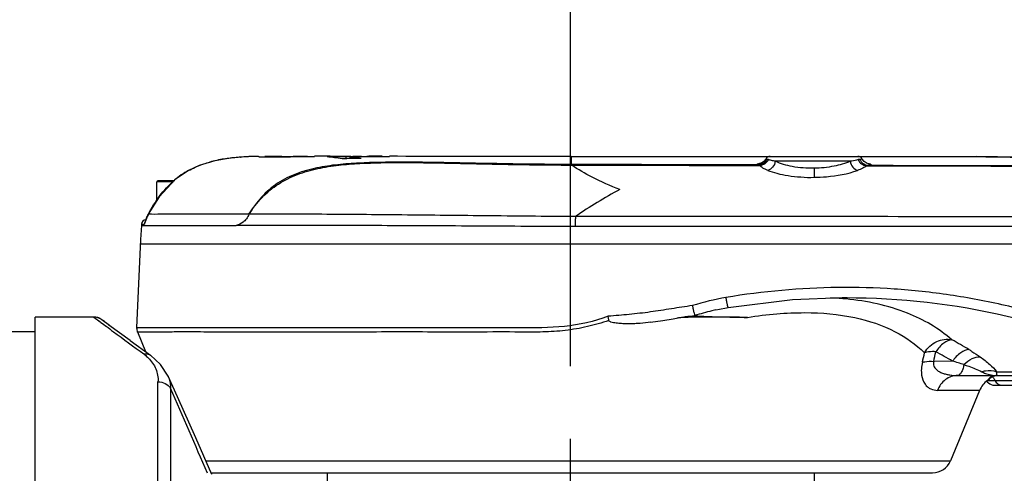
# Model space of a CAD drawing. Header units: millimetres. Extents: x 7426 to 8300, y 123 to 421.
# Tile 87 of 197: x 7980.9 to 7985.96, y 316.64 to 318.97. Entities that reach past the tile are written whole.
import ezdxf

# ---------------------------------------------------------------- set-up
doc = ezdxf.new("R2010")
doc.units = ezdxf.units.MM
doc.linetypes.add('CENTER', pattern=[0.6, 0.375, -0.075, 0.075, -0.075])
doc.layers.add('中心线', color=7, linetype='CENTER')
doc.layers.add('外形图', color=7, linetype='Continuous')

msp = doc.modelspace()

# ---------------------------------------------------------------- linework, layer by layer
at = {"layer": '中心线', "linetype": 'CENTER', "ltscale": 5}
msp.add_line((7983.7323, 311.1871), (7983.7323, 319.431), dxfattribs=at)
at = {"layer": '外形图', "color": 7, "linetype": 'Continuous'}
for p, q in [((7982.0366, 318.2599), (7982.038, 318.26)), ((7982.0745, 318.2624), (7982.0663, 318.2619)), ((7982.0789, 318.2626), (7982.0797, 318.2626)), ((7982.2259, 318.2636), (7982.1944, 318.2635)), ((7982.2251, 318.2635), (7982.2252, 318.2635)), ((7982.3189, 318.2642), (7982.3189, 318.2638)), ((7982.3819, 318.2634), (7982.3189, 318.2631)), ((7982.3819, 318.2634), (7982.3516, 318.2633)), ((7982.4969, 318.2644), (7982.4168, 318.2643)), ((7982.5211, 318.2642), (7982.4885, 318.2641)), ((7982.5541, 318.2642), (7982.5211, 318.2642)), ((7982.58, 318.2617), (7982.5468, 318.2615)), ((7982.5875, 318.2642), (7982.5541, 318.2642)), ((7982.5793, 318.2522), (7982.58, 318.2617)), ((7982.5932, 318.2636), (7982.6342, 318.2636)), ((7982.626, 318.264), (7982.6133, 318.264)), ((7982.6414, 318.264), (7982.626, 318.264)), ((7982.6342, 318.2636), (7982.6573, 318.2636)), ((7982.6584, 318.264), (7982.6414, 318.264)), ((7982.7383, 318.2643), (7982.6959, 318.2643)), ((7982.7066, 318.2643), (7982.696, 318.2643)), ((7982.7651, 318.2643), (7982.7383, 318.2643)), ((7983.7345, 318.2635), (7983.7344, 318.2225)), ((7983.7344, 318.2635), (7985.8013, 318.2635)), ((7984.7413, 318.249), (7984.7348, 318.2503)), ((7985.1685, 318.2389), (7984.7835, 318.2389)), ((7985.8013, 318.2635), (7985.814, 318.2633)), ((7985.8013, 318.2635), (7985.8015, 318.2635)), ((7985.9252, 318.2615), (7985.8167, 318.2632)), ((7981.7704, 318.1915), (7981.7704, 318.1914)), ((7984.9823, 318.2027), (7984.983, 318.1564)), ((7981.6955, 318.1385), (7981.6123, 318.1385)), ((7981.6073, 318.0377), (7981.6073, 318.1335)), ((7981.6909, 318.1335), (7981.6073, 318.1335)), ((7981.5511, 317.9369), (7981.5489, 317.9305)), ((7981.5635, 317.9665), (7981.5638, 317.9666)), ((7981.5279, 317.9089), (7981.5244, 317.8376)), ((7981.5279, 317.9089), (7981.5279, 317.9089)), ((7981.5279, 317.9089), (7981.5284, 317.9089)), ((7981.5284, 317.916), (7981.5435, 317.916)), ((7981.5489, 317.9305), (7981.5481, 317.9282)), ((7981.5244, 317.8376), (7981.5038, 317.3829)), ((7993.974, 317.8135), (7981.5232, 317.8135)), ((7985.1272, 317.5385), (7985.1526, 317.5385)), ((7980.9823, 312.7885), (7980.9823, 317.4385)), ((7981.2845, 317.4385), (7980.9823, 317.4385)), ((7981.2845, 317.4385), (7981.3167, 317.4142)), ((7981.2911, 317.4382), (7981.2845, 317.4385)), ((7981.3005, 317.4366), (7981.2911, 317.4382)), ((7981.3065, 317.4348), (7981.298, 317.4371)), ((7981.3092, 317.4338), (7981.3005, 317.4366)), ((7981.3137, 317.4318), (7981.3065, 317.4348)), ((7981.3164, 317.4305), (7981.3092, 317.4338)), ((7981.3188, 317.4291), (7981.3137, 317.4318)), ((7984.3177, 317.44), (7984.3231, 317.4408)), ((7984.4777, 317.4749), (7984.4573, 317.4701)), ((7984.4785, 317.4751), (7984.4777, 317.4749)), ((7981.325, 317.425), (7981.324, 317.4257)), ((7981.3255, 317.4246), (7981.3248, 317.425)), ((7981.3265, 317.4238), (7981.325, 317.425)), ((7981.3649, 317.3953), (7981.3255, 317.4246)), ((7981.3434, 317.3942), (7981.3474, 317.3912)), ((7981.4711, 317.3175), (7981.3616, 317.3977)), ((7980.5823, 317.3635), (7980.9823, 317.3635)), ((7981.5076, 317.3618), (7981.5491, 317.2613)), ((7981.4711, 317.3175), (7981.5757, 317.2422)), ((7985.6931, 317.2118), (7985.5972, 317.2109)), ((7985.7197, 317.1383), (7986.7852, 317.1383)), ((7985.8845, 317.1231), (7985.8901, 317.1277)), ((7985.92, 317.1579), (7986.7555, 317.1579)), ((7981.6134, 314.3545), (7981.6134, 317.106)), ((7985.8722, 317.1126), (7985.8833, 317.122)), ((7985.8743, 317.1151), (7985.8723, 317.1126)), ((7985.8833, 317.122), (7985.8843, 317.123)), ((7985.8833, 317.122), (7985.8834, 317.1222)), ((7985.9096, 317.0883), (7986.3373, 317.0883)), ((7985.9117, 317.1133), (7986.0475, 317.1133)), ((7981.6776, 317.0726), (7981.6776, 314.3656)), ((7985.8326, 317.0611), (7985.6161, 317.0611)), ((7985.8326, 317.0611), (7985.6834, 316.7003)), ((7981.8587, 316.7003), (7985.6834, 316.7003)), ((7981.8897, 316.6385), (7985.591, 316.6385)), ((7982.4823, 316.6385), (7982.4823, 316.5885)), ((7984.9823, 316.6385), (7984.9823, 316.5885))]:
    msp.add_line(p, q, dxfattribs=at)
for points in [[(7982.0663, 318.2619), (7982.0306, 318.2594), (7981.9752, 318.2537), (7981.9046, 318.2412), (7981.8256, 318.2171), (7981.7704, 318.1915)], [(7984.7348, 318.2502), (7984.7246, 318.2371), (7984.7145, 318.2302), (7984.7096, 318.2281)], [(7985.253, 318.2284), (7985.2555, 318.2279), (7985.2554, 318.228), (7985.2501, 318.2302), (7985.24, 318.2371), (7985.2298, 318.2502)], [(7986.3323, 318.2585), (7986.2429, 318.2586), (7986.124, 318.2593), (7986.0158, 318.2603), (7985.9252, 318.2615)], [(7981.7704, 318.1915), (7981.7023, 318.1457), (7981.6187, 318.0563), (7981.5635, 317.9665)], [(7984.7133, 318.2297), (7984.7091, 318.228), (7984.7087, 318.2279)], [(7981.5635, 317.9665), (7981.5622, 317.9639), (7981.5578, 317.9544), (7981.554, 317.9451), (7981.5511, 317.9369)], [(7984.5416, 317.4878), (7984.8723, 317.5282), (7985.1272, 317.5385)], [(7984.4785, 317.4751), (7984.497, 317.4792), (7984.5336, 317.4863), (7984.5416, 317.4877)], [(7981.298, 317.4371), (7981.2888, 317.4384), (7981.2845, 317.4385)], [(7984.1433, 317.4117), (7984.2056, 317.4206), (7984.2583, 317.4293), (7984.3016, 317.4372), (7984.3232, 317.4408)], [(7981.324, 317.4257), (7981.3234, 317.4261), (7981.3226, 317.4267), (7981.3213, 317.4275), (7981.3188, 317.4291)], [(7981.3417, 317.4125), (7981.3384, 317.415), (7981.3331, 317.419)], [(7981.6648, 317.1357), (7981.6271, 317.1947), (7981.5757, 317.2422)], [(7981.8897, 316.6296), (7981.8073, 316.8176), (7981.713, 317.029), (7981.6648, 317.1356)], [(7985.8874, 317.1256), (7985.8879, 317.1261), (7985.8885, 317.1265), (7985.8891, 317.127), (7985.8897, 317.1275)], [(7985.8897, 317.1275), (7985.8904, 317.128), (7985.8912, 317.1285), (7985.892, 317.1291), (7985.8928, 317.1296), (7985.8937, 317.1302), (7985.8947, 317.1308), (7985.8957, 317.1314), (7985.8967, 317.132), (7985.8979, 317.1326), (7985.8991, 317.1332), (7985.9003, 317.1338)], [(7985.9003, 317.1338), (7985.9017, 317.1344), (7985.9032, 317.135), (7985.9047, 317.1355), (7985.9064, 317.1361), (7985.9082, 317.1366), (7985.9102, 317.1371), (7985.9124, 317.1375), (7985.9148, 317.1379), (7985.9174, 317.1381), (7985.9205, 317.1383), (7985.9215, 317.1383)], [(7985.8841, 317.1228), (7985.8844, 317.1231), (7985.8846, 317.1233), (7985.8849, 317.1236), (7985.8853, 317.1238), (7985.8856, 317.1241), (7985.886, 317.1245), (7985.8864, 317.1248), (7985.8869, 317.1252)]]:
    msp.add_lwpolyline(points, dxfattribs=at)
for centre, radius, start, end in [((7982.0427, 317.6407), 0.6161, 101.9775, 105.3043), ((7982.0615, 317.5534), 0.7055, 98.8805, 102.0014), ((7982.088, 317.3891), 0.8718, 96.8294, 98.9333), ((7982.1169, 317.1573), 1.1055, 95.301, 96.887), ((7982.1345, 316.9703), 1.2933, 94.3386, 95.3127), ((7982.1634, 316.6024), 1.6623, 93.7594, 94.3287), ((7982.2033, 315.9693), 2.2967, 93.0862, 93.7159), ((7982.1731, 313.9547), 4.3089, 90.5694, 91.2425), ((7982.2492, 306.4065), 11.8571, 90.26479, 90.41876), ((7982.2468, 321.8577), 3.5946, 270.0314, 270.3307), ((7982.0059, 350.9165), 32.6553, 270.45461, 270.6527), ((7982.2353, 325.1399), 6.8768, 270.26849, 270.51343), ((7982.2781, 320.4108), 2.1476, 270.5025, 270.7692), ((7982.6706, 298.4612), 19.8007, 90.35832, 90.54731), ((7982.4029, 317.2798), 0.9843, 80.8943, 85.4218), ((7982.5506, 323.5846), 5.3209, 269.5469, 269.7693), ((7982.5827, 330.7523), 12.4887, 269.75455, 269.8894), ((7982.7489, 310.2855), 7.9684, 90.65943, 91.36822), ((7982.507, 317.2099), 1.0543, 81.8101, 86.0304), ((7982.6239, 322.3873), 4.1233, 269.7167, 269.8528), ((7982.6464, 348.0766), 29.813, 270.02092, 270.21071), ((7982.6531, 324.5629), 6.299, 270.0482, 270.29469), ((7984.7568, 318.2385), 0.025, 90, 151.9672), ((7984.7817, 318.3393), 0.098, 251.7149, 252.9981), ((7985.2077, 318.2385), 0.025, 28.024, 90), ((7985.2258, 318.1876), 0.0617, 105.2341, 105.9908), ((7985.2224, 318.2003), 0.0486, 102.699, 105.2975), ((7986.3543, 347.9114), 29.653, 268.95602, 269.34224), ((7981.9768, 317.8116), 0.4322, 118.5176, 130.1661), ((7984.7339, 318.0389), 0.1913, 97.5527, 99.3828), ((7993.7152, 3984.5307), 3666.3247, 269.8677425, 269.9955392), ((7993.6504, 3591.3517), 3273.1439, 269.8531369, 269.9961379), ((7981.6123, 318.1335), 0.005, 90, 180), ((7985.0873, 316.0381), 2.3329, 118.2158, 124.7472), ((7981.5533, 317.9135), 0.025, 94.3841, 174.2349), ((7981.6706, 317.9017), 0.1429, 174.2548, 177.1049), ((7984.9995, 315.9853), 1.5531, 85.8853, 87.5287), ((7985.0037, 316.0468), 1.4915, 85.2588, 85.8779), ((7985.0064, 316.0784), 1.4598, 84.4883, 85.2593), ((7981.2844, 317.371), 0.0675, 73.8872, 89.9499), ((7981.2847, 317.3719), 0.0666, 72.4313, 73.8586), ((7981.2843, 317.371), 0.0675, 53.1165, 72.3603), ((7984.336, 316.9543), 0.4824, 93.7632, 96.7151), ((7984.8768, 315.7504), 1.7701, 103.7087, 106.6279), ((7989.9559, 328.8885), 14.3629, 233.00487, 233.15667), ((7984.7737, 315.6104), 1.9411, 58.8507, 61.8306), ((7970.977, 320.5804), 14.9475, 346.95372, 347.14761), ((7970.2036, 320.5353), 15.7485, 347.81359, 347.99787), ((7984.7168, 315.5966), 1.8874, 58.8507, 61.8306), ((7985.2477, 315.6402), 1.6336, 72.0246, 74.1793), ((7985.9218, 317.0803), 0.0582, 109.9611, 112.4204), ((7985.9481, 317.0133), 0.125, 127.353, 157.5326), ((7985.91, 317.1386), 0.0505, 214.8547, 229.9144), ((7956.1154, 305.7187), 27.9703, 22.97369, 23.94924), ((7985.591, 316.7385), 0.1, 270, 337.5326)]:
    msp.add_arc(centre, radius, start, end, dxfattribs=at)
for points, knots in [([(7982.1303, 318.2629), (7982.1303, 318.2627), (7982.1311, 318.2627), (7982.1321, 318.2625), (7982.1345, 318.2624), (7982.1379, 318.2622), (7982.1428, 318.2621), (7982.1526, 318.2619), (7982.1609, 318.2618), (7982.167, 318.2618)], [0, 0, 0, 0, 0.011128, 0.044202, 0.104298, 0.196748, 0.327648, 0.50292, 1, 1, 1, 1]), ([(7982.167, 318.2618), (7982.1742, 318.2618), (7982.2068, 318.2618), (7982.2395, 318.262), (7982.265, 318.2622)], [0, 0, 0, 0, 0.220219, 1, 1, 1, 1]), ([(7982.2306, 318.2632), (7982.2297, 318.2632), (7982.2283, 318.2633), (7982.2264, 318.2633), (7982.2257, 318.2634), (7982.2251, 318.2634), (7982.2251, 318.2635)], [0, 0, 0, 0, 0.483658, 0.78835, 0.950611, 1, 1, 1, 1]), ([(7982.2488, 318.2631), (7982.2468, 318.2631), (7982.2407, 318.2631), (7982.2347, 318.2631), (7982.2306, 318.2632)], [0, 0, 0, 0, 0.326917, 1, 1, 1, 1]), ([(7982.3189, 318.2638), (7982.3189, 318.2636), (7982.3178, 318.2639), (7982.3164, 318.2635), (7982.3122, 318.2636), (7982.309, 318.2635), (7982.3069, 318.2634)], [0, 0, 0, 0, 0.040978, 0.182556, 0.477643, 1, 1, 1, 1]), ([(7982.3779, 318.2633), (7982.3843, 318.2634), (7982.393, 318.2635), (7982.4033, 318.2637), (7982.4085, 318.2638), (7982.4121, 318.264), (7982.4148, 318.2639), (7982.4158, 318.2642), (7982.4167, 318.264), (7982.4167, 318.2641)], [0, 0, 0, 0, 0.493564, 0.668952, 0.800201, 0.893639, 0.955255, 0.989391, 1, 1, 1, 1]), ([(7982.4885, 318.2642), (7982.4902, 318.2639), (7982.4969, 318.2641), (7982.5036, 318.2639), (7982.5086, 318.2638)], [0, 0, 0, 0, 0.260048, 1, 1, 1, 1]), ([(7982.5586, 318.2636), (7982.5614, 318.2636), (7982.5729, 318.2636), (7982.5845, 318.2636), (7982.5932, 318.2636)], [0, 0, 0, 0, 0.241623, 1, 1, 1, 1]), ([(7982.6035, 318.264), (7982.6013, 318.264), (7982.5959, 318.2641), (7982.5906, 318.2641), (7982.5875, 318.2642)], [0, 0, 0, 0, 0.417183, 1, 1, 1, 1]), ([(7982.7022, 318.2643), (7982.7022, 318.264), (7982.7012, 318.2644), (7982.7003, 318.2641), (7982.6975, 318.2642), (7982.6927, 318.264), (7982.6882, 318.2641), (7982.6855, 318.2641)], [0, 0, 0, 0, 0.046424, 0.109703, 0.204818, 0.511789, 1, 1, 1, 1]), ([(7982.7561, 318.2638), (7982.763, 318.2638), (7982.7727, 318.2638), (7982.7845, 318.2639), (7982.7911, 318.2639), (7982.796, 318.2641), (7982.7997, 318.2639), (7982.8011, 318.2644), (7982.8025, 318.264), (7982.8025, 318.2642)], [0, 0, 0, 0, 0.448193, 0.624867, 0.76637, 0.87309, 0.945787, 0.98698, 1, 1, 1, 1]), ([(7983.7345, 318.2635), (7983.6453, 318.2635), (7983.3346, 318.2636), (7983.024, 318.2641), (7982.8025, 318.2643)], [0, 0, 0, 0, 0.28703, 1, 1, 1, 1]), ([(7984.7413, 318.249), (7984.7375, 318.2406), (7984.725, 318.2258), (7984.7063, 318.2201), (7984.6973, 318.22)], [0, 0, 0, 0, 0.503338, 1, 1, 1, 1]), ([(7984.7478, 318.2473), (7984.7439, 318.239), (7984.7315, 318.2243), (7984.7134, 318.2177), (7984.7043, 318.217)], [0, 0, 0, 0, 0.5016, 1, 1, 1, 1]), ([(7984.7835, 318.2389), (7984.7818, 318.228), (7984.7729, 318.2077), (7984.7543, 318.1944), (7984.7445, 318.1922)], [0, 0, 0, 0, 0.52462, 1, 1, 1, 1]), ([(7984.7835, 318.2389), (7984.7805, 318.2394), (7984.7703, 318.2412), (7984.7601, 318.2434), (7984.7531, 318.2455)], [0, 0, 0, 0, 0.293639, 1, 1, 1, 1]), ([(7984.9823, 318.2027), (7984.9449, 318.2021), (7984.877, 318.2071), (7984.8108, 318.2256), (7984.7835, 318.2389)], [0, 0, 0, 0, 0.552012, 1, 1, 1, 1]), ([(7985.1685, 318.2389), (7985.1419, 318.2273), (7985.0802, 318.2099), (7985.0168, 318.2034), (7984.9823, 318.2027)], [0, 0, 0, 0, 0.457129, 1, 1, 1, 1]), ([(7985.2088, 318.2469), (7985.2062, 318.2462), (7985.1929, 318.2428), (7985.1794, 318.2405), (7985.1685, 318.2389)], [0, 0, 0, 0, 0.200155, 1, 1, 1, 1]), ([(7985.1685, 318.2389), (7985.1704, 318.228), (7985.1789, 318.2081), (7985.1968, 318.1944), (7985.2063, 318.1921)], [0, 0, 0, 0, 0.532805, 1, 1, 1, 1]), ([(7985.2088, 318.2469), (7985.2127, 318.2385), (7985.2249, 318.2235), (7985.2431, 318.2165), (7985.2522, 318.2158)], [0, 0, 0, 0, 0.505732, 1, 1, 1, 1]), ([(7985.2298, 318.2502), (7985.2299, 318.25), (7985.2283, 318.2496), (7985.2266, 318.2494), (7985.2222, 318.2489), (7985.2192, 318.2486), (7985.2173, 318.2485)], [0, 0, 0, 0, 0.059644, 0.24485, 0.558931, 1, 1, 1, 1]), ([(7985.2173, 318.2485), (7985.2209, 318.24), (7985.233, 318.2248), (7985.2515, 318.2187), (7985.2605, 318.2186)], [0, 0, 0, 0, 0.506189, 1, 1, 1, 1]), ([(7981.8379, 318.2216), (7981.8414, 318.2229), (7981.8553, 318.2278), (7981.8694, 318.2321), (7981.8801, 318.235)], [0, 0, 0, 0, 0.253619, 1, 1, 1, 1]), ([(7983.7344, 318.2225), (7983.6618, 318.2227), (7983.5166, 318.2238), (7983.2988, 318.2274), (7983.081, 318.232), (7982.8632, 318.2352), (7982.6818, 318.233), (7982.5368, 318.2225), (7982.3938, 318.2019), (7982.2524, 318.1539), (7982.142, 318.0575), (7982.0995, 317.9981), (7982.0804, 317.9672)], [0, 0, 0, 0, 0.125109, 0.250219, 0.375319, 0.500402, 0.625447, 0.68796, 0.750468, 0.874922, 0.937423, 1, 1, 1, 1]), ([(7982.0804, 317.9671), (7982.1005, 317.9974), (7982.1449, 318.0555), (7982.2298, 318.1254), (7982.3282, 318.1739), (7982.4334, 318.2035), (7982.5411, 318.2201), (7982.6859, 318.231), (7982.8674, 318.2334), (7983.0851, 318.2299), (7983.3027, 318.225), (7983.5203, 318.2209), (7983.6655, 318.2196), (7983.738, 318.2195)], [0, 0, 0, 0, 0.062572, 0.125041, 0.187581, 0.250098, 0.3126, 0.375097, 0.500074, 0.625049, 0.750023, 0.875003, 1, 1, 1, 1]), ([(7983.7344, 318.2225), (7983.7347, 318.2225), (7983.7362, 318.2218), (7983.7373, 318.2205), (7983.738, 318.2195)], [0, 0, 0, 0, 0.201721, 1, 1, 1, 1]), ([(7983.9844, 318.0938), (7983.9362, 318.1123), (7983.8516, 318.1496), (7983.7713, 318.196), (7983.738, 318.2195)], [0, 0, 0, 0, 0.55856, 1, 1, 1, 1]), ([(7984.6973, 318.22), (7984.6961, 318.2203), (7984.694, 318.2208), (7984.6918, 318.2217), (7984.6901, 318.2227), (7984.6903, 318.2243), (7984.6921, 318.2251), (7984.6961, 318.2265), (7984.6999, 318.2272), (7984.7027, 318.2276)], [0, 0, 0, 0, 0.168364, 0.285294, 0.354395, 0.399688, 0.475903, 0.600889, 1, 1, 1, 1]), ([(7984.6973, 318.22), (7984.6991, 318.2197), (7984.7015, 318.2188), (7984.7037, 318.2174), (7984.7043, 318.217)], [0, 0, 0, 0, 0.72611, 1, 1, 1, 1]), ([(7984.7445, 318.1922), (7984.736, 318.1956), (7984.7217, 318.2022), (7984.7086, 318.2118), (7984.7043, 318.217)], [0, 0, 0, 0, 0.573718, 1, 1, 1, 1]), ([(7984.7088, 318.2285), (7984.7105, 318.2288), (7984.7187, 318.2298), (7984.7269, 318.2305), (7984.7333, 318.231)], [0, 0, 0, 0, 0.213156, 1, 1, 1, 1]), ([(7984.7445, 318.1922), (7984.76, 318.1866), (7984.7943, 318.175), (7984.8513, 318.164), (7984.9153, 318.1574), (7984.9601, 318.1555), (7984.983, 318.1564)], [0, 0, 0, 0, 0.204598, 0.446573, 0.716225, 1, 1, 1, 1]), ([(7984.983, 318.1564), (7985.004, 318.1568), (7985.0794, 318.1605), (7985.1548, 318.1741), (7985.2063, 318.1921)], [0, 0, 0, 0, 0.278678, 1, 1, 1, 1]), ([(7985.2522, 318.2158), (7985.2464, 318.2109), (7985.2314, 318.202), (7985.2154, 318.1954), (7985.2063, 318.1921)], [0, 0, 0, 0, 0.435865, 1, 1, 1, 1]), ([(7985.2571, 318.2283), (7985.2612, 318.2278), (7985.2668, 318.2269), (7985.2721, 318.2252), (7985.2746, 318.2239), (7985.2736, 318.2217), (7985.2706, 318.2209), (7985.2663, 318.2196), (7985.2626, 318.2189), (7985.2605, 318.2186)], [0, 0, 0, 0, 0.374389, 0.483008, 0.541535, 0.582013, 0.666079, 0.805309, 1, 1, 1, 1]), ([(7981.5435, 317.916), (7981.5445, 317.9163), (7981.5459, 317.9201), (7981.548, 317.9261), (7981.5509, 317.9357), (7981.5533, 317.9427), (7981.5548, 317.9464)], [0, 0, 0, 0, 0.094156, 0.316096, 0.632787, 1, 1, 1, 1]), ([(7982.0804, 317.9672), (7982.0174, 317.9673), (7981.9038, 317.9673), (7981.7535, 317.9675), (7981.6444, 317.9667), (7981.5857, 317.966), (7981.5638, 317.9666)], [0, 0, 0, 0, 0.365915, 0.659486, 0.872597, 1, 1, 1, 1]), ([(7982.0804, 317.9672), (7982.0768, 317.9587), (7982.0708, 317.9465), (7982.0595, 317.9334), (7982.0431, 317.9204), (7982.0276, 317.9132), (7982.0151, 317.9097)], [0, 0, 0, 0, 0.306039, 0.445285, 0.569763, 1, 1, 1, 1]), ([(7983.7577, 317.955), (7983.6013, 317.9555), (7983.2945, 317.9588), (7982.8515, 317.9633), (7982.4488, 317.9668), (7982.1965, 317.9671), (7982.0804, 317.9671)], [0, 0, 0, 0, 0.279793, 0.548622, 0.792496, 1, 1, 1, 1]), ([(7983.7577, 317.9549), (7983.7568, 317.948), (7983.7558, 317.931), (7983.7554, 317.9141), (7983.7554, 317.9043)], [0, 0, 0, 0, 0.417441, 1, 1, 1, 1]), ([(7987.1793, 317.954), (7986.894, 317.9539), (7986.3235, 317.9541), (7985.468, 317.9542), (7984.6127, 317.9547), (7984.0427, 317.9554), (7983.7577, 317.9549)], [0, 0, 0, 0, 0.250124, 0.500172, 0.750128, 1, 1, 1, 1]), ([(7981.5279, 317.9089), (7981.5285, 317.9085), (7981.5303, 317.9089), (7981.5329, 317.9087), (7981.5382, 317.9087), (7981.5471, 317.9086), (7981.5549, 317.9086), (7981.5595, 317.9086)], [0, 0, 0, 0, 0.068484, 0.148419, 0.258657, 0.569516, 1, 1, 1, 1]), ([(7981.5595, 317.9086), (7981.6138, 317.9086), (7981.7657, 317.9098), (7981.9176, 317.9098), (7982.0151, 317.9097)], [0, 0, 0, 0, 0.357914, 1, 1, 1, 1]), ([(7983.7554, 317.9043), (7983.6726, 317.9043), (7983.5079, 317.9042), (7983.2634, 317.9059), (7983.0246, 317.9069), (7982.7949, 317.908), (7982.5772, 317.9087), (7982.3741, 317.9086), (7982.2153, 317.9093), (7982.0976, 317.9093), (7982.042, 317.9093), (7982.0151, 317.9097)], [0, 0, 0, 0, 0.142654, 0.283881, 0.42164, 0.554192, 0.679852, 0.797023, 0.904192, 0.953604, 1, 1, 1, 1]), ([(7993.4257, 317.887), (7993.3251, 317.8926), (7993.1235, 317.8977), (7992.8211, 317.8998), (7992.5187, 317.9019), (7992.1155, 317.9041), (7991.6115, 317.9052), (7991.0067, 317.9039), (7990.402, 317.9034), (7989.5958, 317.9041), (7988.5882, 317.9039), (7987.3794, 317.9039), (7986.1709, 317.904), (7984.9629, 317.904), (7984.1578, 317.9042), (7983.7554, 317.9043)], [0, 0, 0, 0, 0.03127, 0.062545, 0.093815, 0.125085, 0.187624, 0.25016, 0.312692, 0.37522, 0.500259, 0.625269, 0.750238, 0.875154, 1, 1, 1, 1]), ([(7986.7759, 317.202), (7986.6909, 317.247), (7986.5158, 317.3279), (7986.244, 317.4257), (7985.9652, 317.502), (7985.6812, 317.5553), (7985.3938, 317.5861), (7985.0088, 317.5974), (7984.72, 317.5705), (7984.5302, 317.5392)], [0, 0, 0, 0, 0.124989, 0.250056, 0.375053, 0.500056, 0.625085, 0.750107, 1, 1, 1, 1]), ([(7984.5416, 317.4878), (7984.5412, 317.4877), (7984.5406, 317.4898), (7984.5396, 317.4923), (7984.5384, 317.4971), (7984.5371, 317.5028), (7984.5356, 317.51), (7984.5331, 317.5223), (7984.5314, 317.5322), (7984.5302, 317.5392)], [0, 0, 0, 0, 0.024713, 0.087901, 0.179244, 0.29094, 0.427014, 0.594983, 1, 1, 1, 1]), ([(7985.6901, 317.3216), (7985.6235, 317.3802), (7985.4492, 317.4806), (7985.254, 317.521), (7985.1466, 317.5314)], [0, 0, 0, 0, 0.451208, 1, 1, 1, 1]), ([(7985.1467, 317.5385), (7985.4243, 317.5385), (7985.981, 317.4757), (7986.509, 317.2851), (7986.7555, 317.1579)], [0, 0, 0, 0, 0.500222, 1, 1, 1, 1]), ([(7984.3578, 317.4976), (7984.3219, 317.4921), (7984.2499, 317.4812), (7984.1421, 317.4638), (7984.0336, 317.4513), (7983.961, 317.4456), (7983.9248, 317.4428)], [0, 0, 0, 0, 0.25004, 0.500065, 0.75004, 1, 1, 1, 1]), ([(7984.3578, 317.4976), (7984.359, 317.4916), (7984.3614, 317.4803), (7984.3646, 317.465), (7984.3677, 317.4541), (7984.3691, 317.4482), (7984.3702, 317.4465)], [0, 0, 0, 0, 0.350328, 0.660163, 0.887108, 1, 1, 1, 1]), ([(7983.9248, 317.4428), (7983.853, 317.4153), (7983.7006, 317.3822), (7983.4708, 317.3829), (7983.244, 317.3832), (7983.0223, 317.3827), (7982.8082, 317.383), (7982.6041, 317.3829), (7982.412, 317.3829), (7982.2342, 317.3829), (7982.0724, 317.3829), (7981.9286, 317.3829), (7981.8206, 317.383), (7981.7442, 317.3829), (7981.6949, 317.3829), (7981.6511, 317.3829), (7981.6129, 317.3828), (7981.5804, 317.3827), (7981.5537, 317.3826), (7981.5351, 317.3826), (7981.5232, 317.3826), (7981.5163, 317.3826), (7981.5112, 317.3828), (7981.5071, 317.3826), (7981.5054, 317.3831), (7981.5038, 317.3827), (7981.5038, 317.3829)], [0, 0, 0, 0, 0.095002, 0.189889, 0.283736, 0.375398, 0.463929, 0.548351, 0.627759, 0.7013, 0.768172, 0.827664, 0.879135, 0.90168, 0.922014, 0.940083, 0.955835, 0.969227, 0.980238, 0.988844, 0.992239, 0.995024, 0.997196, 0.998751, 0.999687, 1, 1, 1, 1]), ([(7983.9294, 317.4206), (7983.929, 317.4224), (7983.9274, 317.4298), (7983.9258, 317.4371), (7983.9248, 317.4428)], [0, 0, 0, 0, 0.240865, 1, 1, 1, 1]), ([(7984.6414, 317.4362), (7984.614, 317.4369), (7984.5587, 317.4381), (7984.4751, 317.4387), (7984.4045, 317.4384), (7984.3475, 317.4372), (7984.3187, 317.4367), (7984.3044, 317.4357)], [0, 0, 0, 0, 0.24387, 0.492096, 0.744223, 0.87165, 1, 1, 1, 1]), ([(7984.3702, 317.4465), (7984.3733, 317.4458), (7984.3809, 317.4449), (7984.3991, 317.4433), (7984.4257, 317.442), (7984.4598, 317.4407), (7984.5075, 317.4394), (7984.5682, 317.438), (7984.6169, 317.4369), (7984.6413, 317.4362)], [0, 0, 0, 0, 0.034926, 0.084465, 0.201849, 0.329335, 0.461087, 0.729729, 1, 1, 1, 1]), ([(7984.6414, 317.4362), (7984.691, 317.4449), (7984.7886, 317.4571), (7984.973, 317.4649), (7985.1807, 317.4475), (7985.3931, 317.3774), (7985.5052, 317.2984), (7985.55, 317.2555)], [0, 0, 0, 0, 0.157815, 0.307664, 0.577505, 0.805926, 1, 1, 1, 1]), ([(7981.3474, 317.3912), (7981.3598, 317.3819), (7981.4239, 317.334), (7981.4883, 317.2865), (7981.5406, 317.2488)], [0, 0, 0, 0, 0.194243, 1, 1, 1, 1]), ([(7983.9294, 317.4206), (7983.8929, 317.4085), (7983.8188, 317.3877), (7983.7051, 317.3671), (7983.5898, 317.3608), (7983.4371, 317.3621), (7983.2486, 317.3615), (7982.9585, 317.3619), (7982.6801, 317.3617), (7982.4163, 317.3618), (7982.2384, 317.3617), (7982.0766, 317.3618), (7981.9326, 317.3617), (7981.8246, 317.3618), (7981.7482, 317.3618), (7981.6988, 317.3618), (7981.655, 317.3617), (7981.6168, 317.3616), (7981.5843, 317.3615), (7981.5575, 317.3614), (7981.5389, 317.3614), (7981.5269, 317.3615), (7981.5202, 317.3615), (7981.5148, 317.3616), (7981.5115, 317.3616), (7981.5093, 317.3618), (7981.5086, 317.3616), (7981.5075, 317.362), (7981.5076, 317.3618)], [0, 0, 0, 0, 0.047515, 0.095017, 0.142491, 0.189887, 0.283692, 0.375353, 0.548289, 0.627699, 0.701239, 0.768119, 0.827615, 0.879095, 0.901647, 0.921986, 0.940057, 0.955813, 0.969215, 0.98023, 0.98884, 0.992237, 0.995023, 0.997196, 0.998752, 0.999297, 0.999687, 1, 1, 1, 1]), ([(7984.1433, 317.4117), (7984.1252, 317.4093), (7984.0979, 317.4065), (7984.0615, 317.4044), (7984.0342, 317.4036), (7984.0068, 317.4039), (7983.9841, 317.4051), (7983.966, 317.407), (7983.9526, 317.4091), (7983.9415, 317.4119), (7983.9335, 317.4153), (7983.9299, 317.4186), (7983.9294, 317.4206)], [0, 0, 0, 0, 0.251176, 0.376773, 0.502351, 0.627879, 0.753281, 0.815883, 0.878326, 0.940346, 0.970924, 1, 1, 1, 1]), ([(7985.55, 317.2555), (7985.5643, 317.2797), (7985.6062, 317.3194), (7985.6648, 317.3279), (7985.6901, 317.3216)], [0, 0, 0, 0, 0.518598, 1, 1, 1, 1]), ([(7985.6901, 317.3216), (7985.6755, 317.3216), (7985.6421, 317.3037), (7985.6194, 317.2772), (7985.6078, 317.2604)], [0, 0, 0, 0, 0.418282, 1, 1, 1, 1]), ([(7981.5406, 317.2488), (7981.5466, 317.2501), (7981.5589, 317.2507), (7981.5704, 317.246), (7981.5751, 317.2426)], [0, 0, 0, 0, 0.514351, 1, 1, 1, 1]), ([(7981.5406, 317.2488), (7981.5426, 317.2472), (7981.5505, 317.2409), (7981.5579, 317.2341), (7981.5632, 317.2288)], [0, 0, 0, 0, 0.255265, 1, 1, 1, 1]), ([(7981.5632, 317.2288), (7981.5794, 317.2125), (7981.6068, 317.1748), (7981.6148, 317.1282), (7981.6134, 317.106)], [0, 0, 0, 0, 0.507778, 1, 1, 1, 1]), ([(7985.6078, 317.2604), (7985.6023, 317.2607), (7985.583, 317.2613), (7985.5633, 317.2596), (7985.55, 317.2555)], [0, 0, 0, 0, 0.28437, 1, 1, 1, 1]), ([(7985.7778, 317.2716), (7985.763, 317.2716), (7985.7293, 317.2541), (7985.7054, 317.2283), (7985.6931, 317.2118)], [0, 0, 0, 0, 0.418886, 1, 1, 1, 1]), ([(7985.7519, 317.194), (7985.7645, 317.2064), (7985.7897, 317.2259), (7985.8217, 317.2352), (7985.8355, 317.234)], [0, 0, 0, 0, 0.560699, 1, 1, 1, 1]), ([(7985.7778, 317.2716), (7985.7828, 317.2686), (7985.8024, 317.2565), (7985.8216, 317.2439), (7985.8355, 317.234)], [0, 0, 0, 0, 0.255032, 1, 1, 1, 1]), ([(7985.8355, 317.234), (7985.8524, 317.222), (7985.8824, 317.1988), (7985.9099, 317.1719), (7985.92, 317.1579)], [0, 0, 0, 0, 0.544193, 1, 1, 1, 1]), ([(7985.5387, 317.2062), (7985.5338, 317.1844), (7985.5296, 317.1449), (7985.5458, 317.1007), (7985.5651, 317.0786), (7985.5864, 317.0656), (7985.6044, 317.0627), (7985.6161, 317.0611)], [0, 0, 0, 0, 0.353974, 0.611192, 0.717163, 0.813935, 1, 1, 1, 1]), ([(7985.5387, 317.2062), (7985.5426, 317.2074), (7985.5618, 317.2118), (7985.5818, 317.2119), (7985.5972, 317.2109)], [0, 0, 0, 0, 0.212185, 1, 1, 1, 1]), ([(7985.5972, 317.2109), (7985.5959, 317.2068), (7985.5945, 317.1987), (7985.5975, 317.1839), (7985.6059, 317.1724), (7985.6157, 317.1636), (7985.6269, 317.1571), (7985.6416, 317.1503), (7985.6604, 317.1446), (7985.6863, 317.1396), (7985.7063, 317.1383), (7985.7197, 317.1383)], [0, 0, 0, 0, 0.079136, 0.148952, 0.273074, 0.332393, 0.392537, 0.51196, 0.631702, 0.753277, 1, 1, 1, 1]), ([(7985.7519, 317.194), (7985.7503, 317.1861), (7985.7465, 317.1719), (7985.7387, 317.152), (7985.7275, 317.1383), (7985.7197, 317.1383)], [0, 0, 0, 0, 0.359412, 0.648276, 1, 1, 1, 1]), ([(7985.7519, 317.194), (7985.7602, 317.1913), (7985.7912, 317.1808), (7985.8218, 317.1688), (7985.8432, 317.1579)], [0, 0, 0, 0, 0.266648, 1, 1, 1, 1]), ([(7981.6648, 317.1356), (7981.667, 317.1308), (7981.6749, 317.1107), (7981.678, 317.0888), (7981.6776, 317.0726)], [0, 0, 0, 0, 0.248389, 1, 1, 1, 1]), ([(7985.7197, 317.1383), (7985.6977, 317.1383), (7985.6516, 317.1222), (7985.6241, 317.0828), (7985.6161, 317.0611)], [0, 0, 0, 0, 0.485574, 1, 1, 1, 1]), ([(7985.8432, 317.1579), (7985.8497, 317.1599), (7985.8748, 317.1659), (7985.902, 317.1642), (7985.92, 317.1579)], [0, 0, 0, 0, 0.261501, 1, 1, 1, 1]), ([(7985.8432, 317.1579), (7985.8495, 317.1546), (7985.8745, 317.1432), (7985.9023, 317.1383), (7985.9227, 317.1383)], [0, 0, 0, 0, 0.25837, 1, 1, 1, 1]), ([(7985.8996, 317.1342), (7985.8962, 317.1328), (7985.8867, 317.1279), (7985.8788, 317.1205), (7985.8743, 317.1151)], [0, 0, 0, 0, 0.34173, 1, 1, 1, 1]), ([(7985.9215, 317.1383), (7985.9196, 317.1383), (7985.913, 317.138), (7985.9064, 317.1367), (7985.9019, 317.1351)], [0, 0, 0, 0, 0.293202, 1, 1, 1, 1]), ([(7985.9227, 317.1383), (7985.9222, 317.1383), (7985.9217, 317.1405), (7985.9211, 317.1436), (7985.9205, 317.1501), (7985.9202, 317.155), (7985.92, 317.1579)], [0, 0, 0, 0, 0.069886, 0.252261, 0.558461, 1, 1, 1, 1]), ([(7981.6134, 317.106), (7981.6263, 317.1057), (7981.6514, 317.0999), (7981.6712, 317.0828), (7981.6776, 317.0726)], [0, 0, 0, 0, 0.518713, 1, 1, 1, 1]), ([(7985.8719, 317.1126), (7985.8728, 317.1126), (7985.8775, 317.1125), (7985.8821, 317.1126), (7985.8859, 317.1126)], [0, 0, 0, 0, 0.19074, 1, 1, 1, 1]), ([(7985.8859, 317.1126), (7985.8878, 317.1127), (7985.8964, 317.1128), (7985.905, 317.1131), (7985.9117, 317.1133)], [0, 0, 0, 0, 0.217195, 1, 1, 1, 1]), ([(7985.9117, 317.1133), (7985.9151, 317.1061), (7985.9248, 317.0936), (7985.9401, 317.0883), (7985.9473, 317.0883)], [0, 0, 0, 0, 0.522702, 1, 1, 1, 1])]:
    msp.add_open_spline(points, degree=3, knots=knots, dxfattribs=at)
for points in [[(7984.7434, 318.2487), (7984.7427, 318.2488), (7984.742, 318.2489), (7984.7413, 318.249)], [(7984.7478, 318.2473), (7984.7463, 318.2479), (7984.7449, 318.2484), (7984.7434, 318.2487)], [(7984.751, 318.2462), (7984.7499, 318.2466), (7984.7488, 318.2469), (7984.7478, 318.2473)], [(7985.2173, 318.2485), (7985.2154, 318.2484), (7985.2136, 318.2481), (7985.2118, 318.2477)], [(7981.7704, 318.1914), (7981.7921, 318.2031), (7981.8147, 318.2132), (7981.8379, 318.2216)], [(7984.6973, 318.22), (7984.3763, 318.2207), (7984.0554, 318.2218), (7983.7344, 318.2225)], [(7983.738, 318.2195), (7984.0601, 318.2186), (7984.3822, 318.2178), (7984.7043, 318.2169)], [(7985.2521, 318.2157), (7985.2547, 318.2172), (7985.2576, 318.2182), (7985.2605, 318.2186)], [(7981.6216, 318.0599), (7981.6439, 318.0899), (7981.6694, 318.1178), (7981.698, 318.1419)], [(7981.5638, 317.9666), (7981.5807, 317.9991), (7981.5998, 318.0306), (7981.6216, 318.0599)], [(7981.5548, 317.9464), (7981.5574, 317.9533), (7981.5604, 317.9601), (7981.5638, 317.9666)], [(7981.5476, 317.9274), (7981.5453, 317.9241), (7981.5439, 317.92), (7981.5435, 317.916)], [(7984.5302, 317.5392), (7984.472, 317.5292), (7984.4144, 317.5147), (7984.3578, 317.4976)], [(7984.3231, 317.4408), (7984.3388, 317.4431), (7984.3545, 317.4448), (7984.3702, 317.4465)], [(7981.5038, 317.3829), (7981.5035, 317.3758), (7981.5048, 317.3684), (7981.5076, 317.3618)], [(7985.896, 317.132), (7985.8986, 317.1302), (7985.9011, 317.1281), (7985.9033, 317.1257)], [(7985.8775, 317.1), (7985.8862, 317.0926), (7985.8982, 317.0883), (7985.9096, 317.0883)], [(7985.9033, 317.1257), (7985.9067, 317.1221), (7985.9095, 317.1178), (7985.9117, 317.1133)]]:
    msp.add_open_spline(points, degree=3, dxfattribs=at)

doc.saveas('drawing.dxf')
